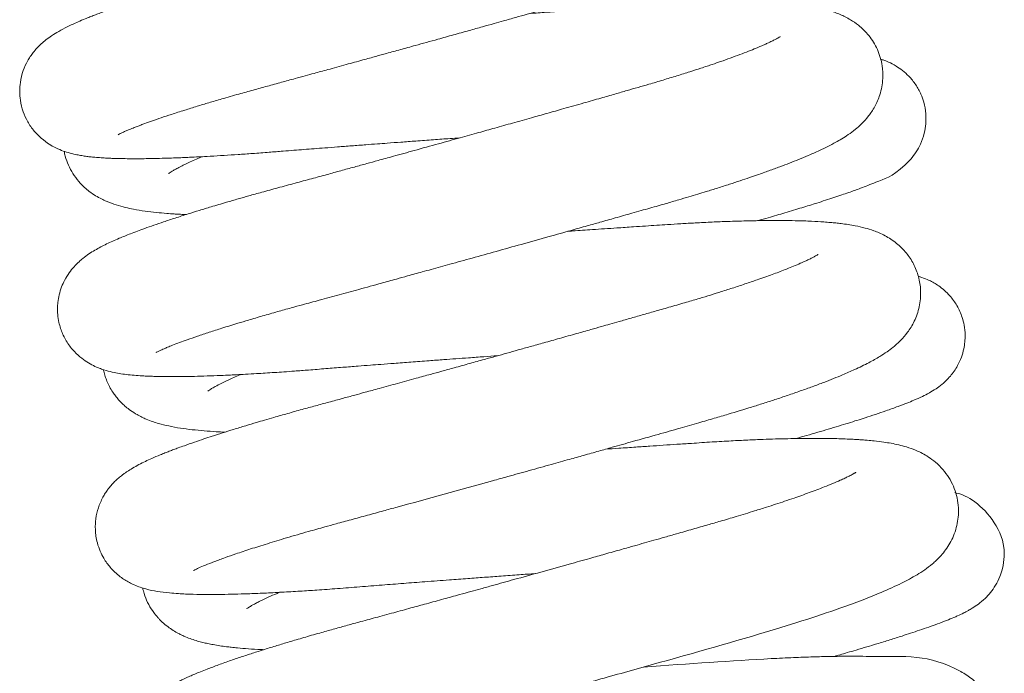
# Model space of a CAD drawing. Header units: inches. Extents: x 53216 to 117387, y -66787 to -22834.
# Tile 203 of 256: x 60811.71 to 60814.59, y -30106.38 to -30104.47. Entities that reach past the tile are written whole.
import ezdxf

# ---------------------------------------------------------------- set-up
doc = ezdxf.new("R2010")
doc.units = ezdxf.units.IN
doc.header["$MEASUREMENT"] = 0
doc.layers.get('0').update_dxf_attribs({"lineweight": 0})

msp = doc.modelspace()

# ---------------------------------------------------------------- linework, layer by layer
at = {"color": 7, "linetype": 'Continuous'}
for points, knots in [([(60811.9966, -30104.8043), (60811.9967, -30104.8043), (60811.9978, -30104.8036), (60812.0023, -30104.8012), (60812.0087, -30104.7982), (60812.0161, -30104.7948), (60812.026, -30104.7905), (60812.0388, -30104.7852), (60812.0518, -30104.7801), (60812.0633, -30104.7757), (60812.0778, -30104.7704), (60812.0971, -30104.7635), (60812.123, -30104.7545), (60812.1541, -30104.7441), (60812.1894, -30104.7329), (60812.2262, -30104.7214), (60812.2624, -30104.7105), (60812.3029, -30104.6986), (60812.3463, -30104.6861), (60812.3911, -30104.6736), (60812.4328, -30104.6622), (60812.4736, -30104.6511), (60812.5108, -30104.641), (60812.5426, -30104.6323), (60812.5745, -30104.6236), (60812.6142, -30104.6127), (60812.6617, -30104.5996), (60812.7089, -30104.5866), (60812.7483, -30104.5758), (60812.7849, -30104.5656), (60812.8232, -30104.555), (60812.8621, -30104.5442), (60812.8986, -30104.5341), (60812.9358, -30104.5238), (60812.9773, -30104.5122), (60813.0209, -30104.5001), (60813.0605, -30104.489), (60813.094, -30104.4796), (60813.1264, -30104.4705), (60813.1586, -30104.4615), (60813.1925, -30104.452), (60813.2299, -30104.4414), (60813.2759, -30104.4285), (60813.3289, -30104.4135), (60813.3821, -30104.3984), (60813.4254, -30104.3862), (60813.4599, -30104.3763), (60813.4864, -30104.3688), (60813.51, -30104.3619), (60813.5326, -30104.3553), (60813.5592, -30104.3475), (60813.5895, -30104.3383), (60813.6185, -30104.3294), (60813.6411, -30104.3223), (60813.6594, -30104.3165), (60813.6781, -30104.3105), (60813.7001, -30104.3033), (60813.7246, -30104.2952), (60813.7497, -30104.2866), (60813.7737, -30104.2783), (60813.7968, -30104.27), (60813.8186, -30104.262), (60813.8378, -30104.2547), (60813.8566, -30104.2475), (60813.8777, -30104.2391), (60813.8987, -30104.2303), (60813.9157, -30104.223), (60813.9284, -30104.2172), (60813.9419, -30104.211), (60813.9571, -30104.2037), (60813.9732, -30104.1955), (60813.993, -30104.1847), (60814.0146, -30104.1717), (60814.0397, -30104.1538), (60814.0622, -30104.1343), (60814.0852, -30104.1077), (60814.1038, -30104.078), (60814.1181, -30104.0399), (60814.1237, -30103.9997), (60814.1205, -30103.9571), (60814.107, -30103.9151), (60814.0799, -30103.8719), (60814.0434, -30103.839), (60814.0058, -30103.8184), (60813.9736, -30103.8064), (60813.9433, -30103.7986), (60813.9081, -30103.7921), (60813.8683, -30103.7873), (60813.8177, -30103.7835), (60813.765, -30103.7815), (60813.7106, -30103.7808), (60813.6624, -30103.7811), (60813.615, -30103.7819), (60813.5654, -30103.7834), (60813.5214, -30103.7852), (60813.4868, -30103.7868), (60813.4614, -30103.7881), (60813.431, -30103.7898), (60813.3942, -30103.792), (60813.3519, -30103.7948), (60813.3095, -30103.7976), (60813.2714, -30103.8002), (60813.2342, -30103.8027), (60813.1854, -30103.806), (60813.1354, -30103.8095), (60813.1, -30103.812), (60813.0907, -30103.8126)], [0.893769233, 0.893769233, 0.893769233, 0.893769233, 0.893835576, 0.893912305, 0.893973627, 0.894020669, 0.894088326, 0.894174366, 0.89423466, 0.894283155, 0.894331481, 0.894419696, 0.894510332, 0.894610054, 0.894726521, 0.894828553, 0.894919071, 0.895014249, 0.895134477, 0.895230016, 0.895320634, 0.895409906, 0.89549171, 0.895552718, 0.895605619, 0.895684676, 0.895790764, 0.895884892, 0.895958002, 0.896016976, 0.896093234, 0.896174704, 0.896236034, 0.896298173, 0.896382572, 0.896468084, 0.896542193, 0.896604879, 0.896656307, 0.89672528, 0.896787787, 0.896849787, 0.896940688, 0.897055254, 0.897162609, 0.89726131, 0.897322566, 0.897379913, 0.897430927, 0.897475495, 0.897528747, 0.897608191, 0.897682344, 0.897732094, 0.897770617, 0.897816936, 0.897871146, 0.897938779, 0.898009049, 0.898074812, 0.89814018, 0.898210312, 0.898271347, 0.898320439, 0.898396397, 0.898485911, 0.898542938, 0.898588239, 0.898634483, 0.898705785, 0.898775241, 0.898846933, 0.898974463, 0.899082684, 0.899205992, 0.899291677, 0.899384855, 0.899476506, 0.899563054, 0.899642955, 0.899740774, 0.899835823, 0.89997059, 0.900089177, 0.900211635, 0.900342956, 0.900460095, 0.900646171, 0.900805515, 0.901000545, 0.901146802, 0.90127524, 0.901387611, 0.901506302, 0.901633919, 0.901689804, 0.901735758, 0.901799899, 0.901885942, 0.901967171, 0.902060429, 0.902141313, 0.902191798, 0.90227706, 0.902421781, 0.902473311, 0.902473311, 0.902473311, 0.902473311]), ([(60813.8226, -30103.8802), (60813.8226, -30103.8802), (60813.8223, -30103.8804), (60813.8201, -30103.8818), (60813.814, -30103.8854), (60813.803, -30103.8912), (60813.7895, -30103.8977), (60813.7746, -30103.9045), (60813.7581, -30103.9116), (60813.7401, -30103.919), (60813.7194, -30103.9271), (60813.6968, -30103.9357), (60813.6703, -30103.9454), (60813.6411, -30103.9556), (60813.6094, -30103.9664), (60813.5789, -30103.9764), (60813.5493, -30103.9859), (60813.5162, -30103.9963), (60813.4817, -30104.0068), (60813.45, -30104.0162), (60813.4253, -30104.0235), (60813.3995, -30104.0309), (60813.367, -30104.0403), (60813.3247, -30104.0524), (60813.2718, -30104.0675), (60813.2168, -30104.0831), (60813.1699, -30104.0964), (60813.1361, -30104.1059), (60813.1099, -30104.1133), (60813.0842, -30104.1206), (60813.055, -30104.1288), (60813.0204, -30104.1385), (60812.9784, -30104.1503), (60812.9295, -30104.164), (60812.8816, -30104.1774), (60812.8405, -30104.1888), (60812.8044, -30104.1988), (60812.7684, -30104.2088), (60812.7325, -30104.2188), (60812.6991, -30104.228), (60812.665, -30104.2374), (60812.6216, -30104.2493), (60812.5726, -30104.2628), (60812.5259, -30104.2756), (60812.4884, -30104.2858), (60812.4547, -30104.295), (60812.4186, -30104.3048), (60812.3809, -30104.315), (60812.3439, -30104.325), (60812.3074, -30104.3351), (60812.2695, -30104.3457), (60812.2338, -30104.3559), (60812.2039, -30104.3645), (60812.179, -30104.3719), (60812.1537, -30104.3794), (60812.1246, -30104.3882), (60812.0891, -30104.3992), (60812.0539, -30104.4105), (60812.0227, -30104.4208), (60811.997, -30104.4295), (60811.9759, -30104.4369), (60811.9574, -30104.4436), (60811.9418, -30104.4493), (60811.9275, -30104.4547), (60811.9139, -30104.4601), (60811.898, -30104.4664), (60811.8809, -30104.4736), (60811.8634, -30104.4814), (60811.845, -30104.4902), (60811.824, -30104.5012), (60811.8046, -30104.513), (60811.783, -30104.5283), (60811.7646, -30104.5447), (60811.7496, -30104.5622), (60811.7396, -30104.576), (60811.7297, -30104.5923), (60811.7184, -30104.6168), (60811.7107, -30104.6475), (60811.7085, -30104.677), (60811.7106, -30104.7061), (60811.7181, -30104.7366), (60811.7297, -30104.7621), (60811.7414, -30104.7806), (60811.7531, -30104.7957), (60811.768, -30104.8114), (60811.7895, -30104.8285), (60811.8109, -30104.841), (60811.832, -30104.8504), (60811.8526, -30104.8572), (60811.8707, -30104.8616), (60811.887, -30104.8648), (60811.9014, -30104.867), (60811.9152, -30104.8687), (60811.9301, -30104.8702), (60811.945, -30104.8714), (60811.9588, -30104.8722), (60811.9703, -30104.8728), (60811.9824, -30104.8733), (60811.998, -30104.8738), (60812.0173, -30104.8741), (60812.0392, -30104.8743), (60812.0614, -30104.8743), (60812.0851, -30104.874), (60812.1114, -30104.8735), (60812.1385, -30104.8727), (60812.1636, -30104.8719), (60812.1853, -30104.871), (60812.2076, -30104.87), (60812.2344, -30104.8687), (60812.2679, -30104.867), (60812.3063, -30104.8647), (60812.3476, -30104.862), (60812.3914, -30104.859), (60812.4354, -30104.8556), (60812.4758, -30104.8524), (60812.5098, -30104.8497), (60812.5402, -30104.8473), (60812.5703, -30104.845), (60812.6031, -30104.8425), (60812.6394, -30104.8397), (60812.6797, -30104.8366), (60812.7185, -30104.8337), (60812.7533, -30104.831), (60812.7873, -30104.8285), (60812.8247, -30104.8257), (60812.8698, -30104.8224), (60812.9178, -30104.8189), (60812.9608, -30104.8157), (60812.9865, -30104.8139), (60812.9961, -30104.8132)], [0.101101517, 0.101101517, 0.101101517, 0.101101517, 0.10113266, 0.10119008, 0.101282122, 0.101363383, 0.101467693, 0.101538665, 0.101602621, 0.101703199, 0.101762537, 0.101851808, 0.101936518, 0.10202507, 0.10212069, 0.102210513, 0.102272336, 0.102350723, 0.102459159, 0.102520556, 0.102570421, 0.102626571, 0.102692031, 0.102781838, 0.102894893, 0.103019, 0.103114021, 0.103171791, 0.103216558, 0.10326597, 0.103320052, 0.103384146, 0.103463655, 0.103558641, 0.10365993, 0.103733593, 0.103789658, 0.103863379, 0.103936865, 0.10399297, 0.104053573, 0.104131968, 0.104242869, 0.104338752, 0.104408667, 0.104468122, 0.104544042, 0.104631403, 0.104705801, 0.104781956, 0.104870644, 0.104961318, 0.105030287, 0.105084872, 0.105143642, 0.105220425, 0.105311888, 0.105428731, 0.105522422, 0.105596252, 0.105672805, 0.105734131, 0.105791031, 0.105843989, 0.105896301, 0.105953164, 0.106040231, 0.106117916, 0.106192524, 0.106313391, 0.106418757, 0.106496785, 0.106609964, 0.106652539, 0.106686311, 0.106722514, 0.106790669, 0.106863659, 0.106915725, 0.106968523, 0.107036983, 0.107101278, 0.107136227, 0.107171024, 0.107220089, 0.10728889, 0.107346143, 0.107420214, 0.107493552, 0.107581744, 0.107643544, 0.107709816, 0.107768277, 0.107830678, 0.107905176, 0.107957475, 0.10799828, 0.108041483, 0.108096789, 0.108173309, 0.108247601, 0.10831843, 0.108389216, 0.108466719, 0.108552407, 0.108618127, 0.108671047, 0.108724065, 0.108789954, 0.108872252, 0.108967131, 0.109058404, 0.109151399, 0.109254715, 0.109338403, 0.109402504, 0.109461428, 0.109520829, 0.109580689, 0.109653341, 0.109730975, 0.109810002, 0.109871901, 0.109925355, 0.10999859, 0.110078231, 0.110172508, 0.110260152, 0.110312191, 0.110312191, 0.110312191, 0.110312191]), ([(60812.1084, -30105.4401), (60812.1079, -30105.4406), (60812.1074, -30105.4413), (60812.1118, -30105.4386), (60812.1193, -30105.4351), (60812.1297, -30105.4304), (60812.142, -30105.4251), (60812.1561, -30105.4195), (60812.1761, -30105.4118), (60812.1999, -30105.4031), (60812.2288, -30105.393), (60812.2626, -30105.3818), (60812.302, -30105.3691), (60812.3406, -30105.3572), (60812.3806, -30105.3452), (60812.4192, -30105.3339), (60812.4609, -30105.3219), (60812.5001, -30105.311), (60812.5407, -30105.2999), (60812.5872, -30105.2873), (60812.6422, -30105.2722), (60812.703, -30105.2556), (60812.7591, -30105.2402), (60812.8068, -30105.2271), (60812.8392, -30105.2181), (60812.8644, -30105.2111), (60812.8876, -30105.2047), (60812.9216, -30105.1953), (60812.9703, -30105.1818), (60813.0337, -30105.1642), (60813.1035, -30105.1448), (60813.1786, -30105.1238), (60813.2519, -30105.1033), (60813.3161, -30105.0852), (60813.3656, -30105.0713), (60813.4085, -30105.0592), (60813.4522, -30105.0468), (60813.5011, -30105.033), (60813.5508, -30105.0189), (60813.5962, -30105.006), (60813.634, -30104.995), (60813.6647, -30104.9859), (60813.6915, -30104.9778), (60813.7196, -30104.9693), (60813.7507, -30104.9596), (60813.7838, -30104.9491), (60813.8149, -30104.9389), (60813.8421, -30104.9298), (60813.8703, -30104.9201), (60813.9002, -30104.9095), (60813.9314, -30104.8981), (60813.9604, -30104.8871), (60813.988, -30104.8761), (60814.0174, -30104.8639), (60814.0458, -30104.8512), (60814.0722, -30104.8384), (60814.0937, -30104.8271), (60814.1134, -30104.8158), (60814.1323, -30104.8036), (60814.1515, -30104.7896), (60814.1713, -30104.7722), (60814.1908, -30104.751), (60814.2099, -30104.7228), (60814.2263, -30104.6859), (60814.2342, -30104.6445), (60814.2319, -30104.598), (60814.2187, -30104.5538), (60814.1933, -30104.5131), (60814.1642, -30104.4849), (60814.1354, -30104.4653), (60814.1057, -30104.4509), (60814.0771, -30104.4414), (60814.0488, -30104.4345), (60814.0207, -30104.4295), (60813.9887, -30104.4254), (60813.9573, -30104.4225), (60813.9229, -30104.4203), (60813.885, -30104.4188), (60813.8408, -30104.4179), (60813.7985, -30104.4178), (60813.7494, -30104.4183), (60813.6872, -30104.4198), (60813.6128, -30104.4228), (60813.5336, -30104.427), (60813.4477, -30104.4327), (60813.3511, -30104.4392), (60813.2661, -30104.445), (60813.2171, -30104.4484), (60813.2014, -30104.4495)], [0.88095155, 0.88095155, 0.88095155, 0.88095155, 0.880987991, 0.881062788, 0.881144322, 0.881231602, 0.88129494, 0.881374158, 0.881468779, 0.88156075, 0.881668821, 0.881784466, 0.881896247, 0.882025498, 0.882107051, 0.88221026, 0.882314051, 0.882404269, 0.882478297, 0.882582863, 0.882703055, 0.882820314, 0.882950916, 0.883034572, 0.883097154, 0.883137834, 0.883178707, 0.883228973, 0.883330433, 0.883453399, 0.883584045, 0.883720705, 0.88387382, 0.883997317, 0.884087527, 0.884160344, 0.884248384, 0.884347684, 0.884455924, 0.884555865, 0.884636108, 0.884702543, 0.884761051, 0.884818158, 0.884897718, 0.884983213, 0.885062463, 0.885134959, 0.885198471, 0.885293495, 0.88539041, 0.885480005, 0.885569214, 0.885669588, 0.885795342, 0.885899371, 0.886001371, 0.886082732, 0.886173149, 0.886271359, 0.886356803, 0.88644892, 0.886534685, 0.886622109, 0.886728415, 0.886805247, 0.886908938, 0.887012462, 0.887113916, 0.887190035, 0.887297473, 0.887424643, 0.887526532, 0.88764709, 0.887770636, 0.887904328, 0.887989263, 0.888129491, 0.888265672, 0.888382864, 0.888479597, 0.888651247, 0.888842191, 0.888989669, 0.889163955, 0.889373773, 0.889559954, 0.889646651, 0.889646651, 0.889646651, 0.889646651]), ([(60813.9331, -30104.5172), (60813.9331, -30104.5172), (60813.9326, -30104.5175), (60813.9301, -30104.5191), (60813.9252, -30104.522), (60813.9179, -30104.5258), (60813.9083, -30104.5307), (60813.8972, -30104.536), (60813.8862, -30104.5409), (60813.8752, -30104.5457), (60813.8605, -30104.5519), (60813.8401, -30104.5601), (60813.8149, -30104.5698), (60813.7877, -30104.5798), (60813.7606, -30104.5895), (60813.7375, -30104.5974), (60813.7182, -30104.6039), (60813.6967, -30104.611), (60813.6673, -30104.6205), (60813.6307, -30104.632), (60813.5907, -30104.6442), (60813.5527, -30104.6555), (60813.5174, -30104.6658), (60813.4844, -30104.6752), (60813.4482, -30104.6856), (60813.406, -30104.6977), (60813.3561, -30104.7119), (60813.3035, -30104.7268), (60813.2523, -30104.7413), (60813.2025, -30104.7553), (60813.1515, -30104.7697), (60813.1, -30104.7841), (60813.049, -30104.7984), (60812.9941, -30104.8137), (60812.9312, -30104.8313), (60812.8658, -30104.8494), (60812.8069, -30104.8657), (60812.7607, -30104.8784), (60812.7227, -30104.8889), (60812.6864, -30104.8988), (60812.6476, -30104.9095), (60812.6057, -30104.9209), (60812.561, -30104.9331), (60812.5128, -30104.9462), (60812.4644, -30104.9593), (60812.4193, -30104.9716), (60812.381, -30104.9823), (60812.3463, -30104.9922), (60812.3093, -30105.0029), (60812.2714, -30105.0142), (60812.2343, -30105.0254), (60812.1989, -30105.0364), (60812.1642, -30105.0475), (60812.1211, -30105.0617), (60812.076, -30105.0774), (60812.0343, -30105.0929), (60811.9968, -30105.1081), (60811.9629, -30105.1232), (60811.9289, -30105.141), (60811.903, -30105.1577), (60811.8817, -30105.1759), (60811.8682, -30105.1893), (60811.8537, -30105.2072), (60811.8411, -30105.2274), (60811.831, -30105.2496), (60811.8243, -30105.2714), (60811.8206, -30105.2923), (60811.8194, -30105.3114), (60811.8201, -30105.3312), (60811.8231, -30105.3513), (60811.8283, -30105.3701), (60811.8347, -30105.387), (60811.8455, -30105.4085), (60811.8624, -30105.4323), (60811.8844, -30105.4536), (60811.9055, -30105.4689), (60811.9247, -30105.4795), (60811.9412, -30105.4866), (60811.9601, -30105.4932), (60811.9787, -30105.4981), (60812.0008, -30105.5023), (60812.0213, -30105.5052), (60812.0436, -30105.5075), (60812.0647, -30105.5089), (60812.0841, -30105.5099), (60812.1046, -30105.5106), (60812.1297, -30105.5111), (60812.1591, -30105.5113), (60812.1891, -30105.511), (60812.2213, -30105.5105), (60812.2572, -30105.5094), (60812.2926, -30105.5081), (60812.3216, -30105.5068), (60812.3459, -30105.5056), (60812.371, -30105.5043), (60812.3991, -30105.5027), (60812.4273, -30105.501), (60812.4538, -30105.4992), (60812.4823, -30105.4973), (60812.5156, -30105.4949), (60812.5565, -30105.4918), (60812.6034, -30105.488), (60812.6517, -30105.4842), (60812.6953, -30105.4808), (60812.7324, -30105.4779), (60812.7675, -30105.4753), (60812.8068, -30105.4723), (60812.8538, -30105.4687), (60812.9026, -30105.4651), (60812.9466, -30105.4618), (60812.9852, -30105.459), (60813.0242, -30105.4561), (60813.0649, -30105.4531), (60813.0932, -30105.4511), (60813.1066, -30105.4501)], [0.113973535, 0.113973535, 0.113973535, 0.113973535, 0.114014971, 0.114070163, 0.114139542, 0.114200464, 0.114269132, 0.114349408, 0.114400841, 0.114444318, 0.114509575, 0.114598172, 0.114691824, 0.114785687, 0.114873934, 0.114945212, 0.114987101, 0.115038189, 0.115121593, 0.11521873, 0.115314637, 0.115410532, 0.115481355, 0.11555064, 0.115626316, 0.115711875, 0.11581416, 0.115930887, 0.116026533, 0.116114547, 0.116219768, 0.1163185, 0.116407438, 0.116508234, 0.11662725, 0.116761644, 0.116876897, 0.116962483, 0.117026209, 0.117096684, 0.117174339, 0.117255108, 0.117347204, 0.117446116, 0.117554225, 0.117655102, 0.117741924, 0.117812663, 0.117894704, 0.118005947, 0.118094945, 0.118183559, 0.118290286, 0.118393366, 0.118575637, 0.118729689, 0.118867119, 0.119036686, 0.119205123, 0.119375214, 0.119422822, 0.119483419, 0.119540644, 0.119601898, 0.11964793, 0.119699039, 0.119743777, 0.119777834, 0.119814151, 0.119861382, 0.119897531, 0.119930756, 0.119969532, 0.120043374, 0.120110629, 0.120169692, 0.120230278, 0.120286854, 0.120336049, 0.12043734, 0.120523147, 0.12061639, 0.120715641, 0.120815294, 0.12087805, 0.120946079, 0.121047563, 0.121148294, 0.121240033, 0.121330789, 0.121435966, 0.121541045, 0.121615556, 0.121657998, 0.121722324, 0.121798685, 0.121856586, 0.121916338, 0.121977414, 0.122045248, 0.122132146, 0.122236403, 0.12233513, 0.12242269, 0.122492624, 0.122550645, 0.12262421, 0.122716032, 0.122814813, 0.122894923, 0.122958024, 0.123026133, 0.123107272, 0.12317993, 0.12317993, 0.12317993, 0.12317993]), ([(60813.8681, -30105.0552), (60813.8782, -30105.0523), (60813.905, -30105.0446), (60813.9485, -30105.0318), (60813.996, -30105.0175), (60814.0348, -30105.0055), (60814.0655, -30104.9957), (60814.0898, -30104.9878), (60814.1124, -30104.9802), (60814.1327, -30104.9733), (60814.1509, -30104.9669), (60814.1698, -30104.9599), (60814.1906, -30104.9521), (60814.2327, -30104.9339), (60814.2606, -30104.9292), (60814.3153, -30104.8754), (60814.33, -30104.8559), (60814.3444, -30104.8299), (60814.3542, -30104.8023), (60814.3592, -30104.772), (60814.3593, -30104.7411), (60814.3542, -30104.712), (60814.3439, -30104.6833), (60814.3296, -30104.6571), (60814.3106, -30104.6338), (60814.2907, -30104.6159), (60814.2698, -30104.6016), (60814.2512, -30104.5921), (60814.2354, -30104.586), (60814.2276, -30104.5835), (60814.2248, -30104.5826)], [0.889559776, 0.889559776, 0.889559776, 0.889559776, 0.889633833, 0.889759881, 0.889898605, 0.890029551, 0.890110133, 0.89019383, 0.890276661, 0.890354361, 0.890426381, 0.890498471, 0.890600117, 0.890714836, 0.891133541, 0.891189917, 0.891251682, 0.891303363, 0.891371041, 0.891426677, 0.891482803, 0.891548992, 0.891596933, 0.891659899, 0.891724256, 0.891776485, 0.891829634, 0.891893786, 0.891944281, 0.89197419, 0.89197419, 0.89197419, 0.89197419]), ([(60811.8391, -30104.8526), (60811.84, -30104.8573), (60811.8454, -30104.8803), (60811.8593, -30104.9114), (60811.8809, -30104.9404), (60811.8976, -30104.9575), (60811.9144, -30104.9714), (60811.931, -30104.9826), (60811.9476, -30104.9918), (60811.9679, -30105.0012), (60811.991, -30105.0096), (60812.0172, -30105.0167), (60812.0447, -30105.0226), (60812.0748, -30105.0275), (60812.107, -30105.0313), (60812.1359, -30105.0339), (60812.158, -30105.0355), (60812.1762, -30105.0366), (60812.1879, -30105.0371), (60812.1952, -30105.0375), (60812.1957, -30105.0375)], [0.102709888, 0.102709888, 0.102709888, 0.102709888, 0.102740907, 0.102863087, 0.102928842, 0.102987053, 0.103033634, 0.103096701, 0.103156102, 0.103208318, 0.103319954, 0.103424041, 0.103519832, 0.103645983, 0.103767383, 0.103867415, 0.103936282, 0.103978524, 0.104039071, 0.104043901, 0.104043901, 0.104043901, 0.104043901]), ([(60812.1445, -30104.9175), (60812.1445, -30104.9175), (60812.145, -30104.9171), (60812.1481, -30104.9149), (60812.1549, -30104.9107), (60812.163, -30104.906), (60812.1726, -30104.9008), (60812.1823, -30104.8958), (60812.1933, -30104.8905), (60812.2077, -30104.8837), (60812.2248, -30104.876), (60812.2372, -30104.8707), (60812.2432, -30104.8683)], [0.8984997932, 0.8984997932, 0.8984997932, 0.8984997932, 0.8985364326, 0.8986282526, 0.8986898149, 0.8987644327, 0.8988348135, 0.8988825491, 0.8989340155, 0.8990082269, 0.8990870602, 0.8991537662, 0.8991537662, 0.8991537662, 0.8991537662]), ([(60812.2176, -30106.0782), (60812.2176, -30106.0783), (60812.2203, -30106.0766), (60812.2319, -30106.0709), (60812.2514, -30106.0625), (60812.2778, -30106.052), (60812.308, -30106.0409), (60812.3434, -30106.0286), (60812.384, -30106.0151), (60812.4249, -30106.0022), (60812.4606, -30105.9913), (60812.4898, -30105.9825), (60812.5205, -30105.9735), (60812.5504, -30105.9649), (60812.5772, -30105.9573), (60812.6041, -30105.9498), (60812.6373, -30105.9406), (60812.6788, -30105.9293), (60812.725, -30105.9167), (60812.77, -30105.9044), (60812.8878, -30105.8722), (60813.0116, -30105.838), (60813.1422, -30105.8017), (60813.1996, -30105.7858), (60813.2598, -30105.769), (60813.313, -30105.7541), (60813.3593, -30105.7411), (60813.4009, -30105.7294), (60813.4488, -30105.7159), (60813.507, -30105.6995), (60813.5734, -30105.6808), (60813.6379, -30105.6624), (60813.6925, -30105.6469), (60813.7393, -30105.6335), (60813.7913, -30105.6181), (60813.8388, -30105.6036), (60813.8841, -30105.5893), (60813.9192, -30105.5779), (60813.9554, -30105.5658), (60813.9919, -30105.5532), (60814.0273, -30105.5405), (60814.0695, -30105.5247), (60814.1112, -30105.508), (60814.1539, -30105.4894), (60814.1906, -30105.4716), (60814.2211, -30105.4546), (60814.2441, -30105.4397), (60814.2644, -30105.4246), (60814.284, -30105.4072), (60814.306, -30105.3821), (60814.326, -30105.35), (60814.3411, -30105.3078), (60814.3452, -30105.2619), (60814.3385, -30105.2186), (60814.3236, -30105.1811), (60814.3011, -30105.1474), (60814.2719, -30105.119), (60814.2375, -30105.0972), (60814.2077, -30105.0848), (60814.1793, -30105.0761), (60814.155, -30105.0706), (60814.1319, -30105.0667), (60814.1126, -30105.064), (60814.0956, -30105.0621), (60814.0787, -30105.0605), (60814.0559, -30105.0586), (60814.0222, -30105.0567), (60813.9817, -30105.0554), (60813.9392, -30105.0548), (60813.9055, -30105.0548), (60813.8799, -30105.0551), (60813.8647, -30105.0553), (60813.8495, -30105.0556), (60813.8314, -30105.056), (60813.8069, -30105.0567), (60813.7742, -30105.0578), (60813.7337, -30105.0594), (60813.6877, -30105.0617), (60813.6437, -30105.0641), (60813.6061, -30105.0665), (60813.5716, -30105.0688), (60813.5385, -30105.071), (60813.4996, -30105.0736), (60813.448, -30105.0771), (60813.3888, -30105.0811), (60813.3407, -30105.0845), (60813.3165, -30105.0861), (60813.3117, -30105.0865)], [0.868130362, 0.868130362, 0.868130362, 0.868130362, 0.868232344, 0.868357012, 0.868488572, 0.868621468, 0.868756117, 0.868867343, 0.869007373, 0.869150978, 0.86922583, 0.86929873, 0.869379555, 0.869456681, 0.869515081, 0.869568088, 0.869641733, 0.869736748, 0.869837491, 0.869933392, 0.870014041, 0.870547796, 0.870630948, 0.870746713, 0.870868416, 0.870967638, 0.871045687, 0.871130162, 0.871204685, 0.871320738, 0.871468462, 0.871599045, 0.871715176, 0.871812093, 0.87190228, 0.872060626, 0.872143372, 0.872229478, 0.872327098, 0.872429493, 0.872531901, 0.872636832, 0.872822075, 0.872955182, 0.873128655, 0.873277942, 0.873378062, 0.87346027, 0.873566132, 0.873653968, 0.873750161, 0.873852, 0.873953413, 0.874038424, 0.874122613, 0.874205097, 0.87430161, 0.874412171, 0.874534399, 0.874633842, 0.874751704, 0.874836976, 0.874916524, 0.874977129, 0.875033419, 0.875104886, 0.875223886, 0.875372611, 0.875483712, 0.875591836, 0.875650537, 0.875687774, 0.875709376, 0.875759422, 0.875824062, 0.875886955, 0.875991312, 0.876101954, 0.87619043, 0.87627312, 0.876336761, 0.876402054, 0.87647244, 0.876567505, 0.876703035, 0.876810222, 0.876837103, 0.876837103, 0.876837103, 0.876837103]), ([(60814.0437, -30105.154), (60814.0438, -30105.154), (60814.0429, -30105.1546), (60814.0393, -30105.1568), (60814.0332, -30105.1602), (60814.0263, -30105.1639), (60814.0166, -30105.1687), (60814.005, -30105.1741), (60813.9909, -30105.1804), (60813.9727, -30105.1882), (60813.9528, -30105.1962), (60813.9334, -30105.2037), (60813.9141, -30105.211), (60813.8932, -30105.2186), (60813.8669, -30105.2279), (60813.835, -30105.2388), (60813.7985, -30105.2508), (60813.7628, -30105.2622), (60813.7295, -30105.2726), (60813.6955, -30105.2829), (60813.6568, -30105.2944), (60813.6146, -30105.3065), (60813.5725, -30105.3186), (60813.5339, -30105.3296), (60813.4977, -30105.34), (60813.4646, -30105.3494), (60813.4357, -30105.3576), (60813.4082, -30105.3654), (60813.3758, -30105.3745), (60813.3349, -30105.3861), (60813.2891, -30105.399), (60813.2437, -30105.4118), (60813.2033, -30105.4231), (60813.1672, -30105.4332), (60813.134, -30105.4425), (60813.1008, -30105.4518), (60813.0648, -30105.4618), (60813.0241, -30105.4731), (60812.9827, -30105.4846), (60812.9443, -30105.4952), (60812.9072, -30105.5055), (60812.8641, -30105.5173), (60812.814, -30105.5311), (60812.7643, -30105.5447), (60812.7226, -30105.5561), (60812.6871, -30105.5658), (60812.6516, -30105.5755), (60812.6131, -30105.5859), (60812.5735, -30105.5966), (60812.5331, -30105.6077), (60812.4927, -30105.619), (60812.4561, -30105.6294), (60812.4261, -30105.6381), (60812.3984, -30105.6462), (60812.3681, -30105.6553), (60812.3346, -30105.6655), (60812.3021, -30105.6757), (60812.2732, -30105.6849), (60812.2459, -30105.6939), (60812.2183, -30105.7033), (60812.1938, -30105.7119), (60812.1741, -30105.719), (60812.1594, -30105.7245), (60812.1465, -30105.7294), (60812.1333, -30105.7346), (60812.116, -30105.7416), (60812.0964, -30105.7499), (60812.0766, -30105.759), (60812.0574, -30105.7685), (60812.0399, -30105.7781), (60812.0262, -30105.7867), (60812.0163, -30105.7935), (60812.008, -30105.7996), (60811.9982, -30105.8076), (60811.9873, -30105.8175), (60811.9763, -30105.8294), (60811.968, -30105.8394), (60811.9581, -30105.854), (60811.9525, -30105.8636), (60811.9427, -30105.8833), (60811.934, -30105.9098), (60811.9301, -30105.9379), (60811.9302, -30105.9606), (60811.932, -30105.9788), (60811.9363, -30105.9995), (60811.9438, -30106.0211), (60811.9537, -30106.0407), (60811.9638, -30106.0563), (60811.9747, -30106.0702), (60811.9872, -30106.0832), (60812.0024, -30106.0961), (60812.0165, -30106.1058), (60812.0308, -30106.114), (60812.0519, -30106.124), (60812.0805, -30106.1333), (60812.1122, -30106.1397), (60812.143, -30106.1435), (60812.1775, -30106.1461), (60812.2137, -30106.1477), (60812.2562, -30106.1483), (60812.2968, -30106.1481), (60812.3366, -30106.1473), (60812.3782, -30106.146), (60812.4239, -30106.1442), (60812.4751, -30106.1416), (60812.5266, -30106.1386), (60812.5809, -30106.1351), (60812.6388, -30106.1309), (60812.7026, -30106.1258), (60812.7672, -30106.1207), (60812.8309, -30106.1158), (60812.8965, -30106.1108), (60812.9592, -30106.106), (60813.0173, -30106.1017), (60813.0678, -30106.0979), (60813.118, -30106.0943), (60813.1678, -30106.0906), (60813.2013, -30106.0882), (60813.2171, -30106.0871)], [0.126832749, 0.126832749, 0.126832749, 0.126832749, 0.12689299, 0.126968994, 0.127023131, 0.127091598, 0.127161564, 0.127214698, 0.127290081, 0.127381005, 0.127463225, 0.127531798, 0.127597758, 0.127665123, 0.127737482, 0.127841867, 0.127943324, 0.128036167, 0.128115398, 0.128192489, 0.12827848, 0.128381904, 0.128473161, 0.128549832, 0.12862469, 0.128696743, 0.128750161, 0.128797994, 0.128860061, 0.128940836, 0.129036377, 0.129123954, 0.129199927, 0.1292657, 0.129327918, 0.129387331, 0.129452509, 0.129530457, 0.129616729, 0.129686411, 0.129748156, 0.129828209, 0.129933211, 0.130038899, 0.130120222, 0.130182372, 0.130254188, 0.130338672, 0.130423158, 0.130507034, 0.13060256, 0.130694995, 0.130761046, 0.130817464, 0.130897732, 0.13099055, 0.131080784, 0.131164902, 0.131239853, 0.131325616, 0.131425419, 0.131489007, 0.131536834, 0.131586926, 0.131637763, 0.13169425, 0.131801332, 0.131892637, 0.131982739, 0.132078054, 0.132154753, 0.132186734, 0.132220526, 0.132268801, 0.132317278, 0.132361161, 0.132401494, 0.13242702, 0.1324611, 0.132500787, 0.132569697, 0.132636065, 0.132671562, 0.13270543, 0.132745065, 0.132796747, 0.132842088, 0.132877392, 0.132910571, 0.1329536, 0.133000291, 0.133039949, 0.133080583, 0.133126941, 0.133251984, 0.13339326, 0.13355294, 0.133662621, 0.13383074, 0.133973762, 0.134107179, 0.134218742, 0.134327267, 0.134452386, 0.134580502, 0.134706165, 0.134815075, 0.134945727, 0.135081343, 0.135212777, 0.135335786, 0.135454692, 0.135588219, 0.135688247, 0.135776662, 0.135865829, 0.135962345, 0.136048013, 0.136048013, 0.136048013, 0.136048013]), ([(60813.9795, -30105.6921), (60813.9899, -30105.6892), (60814.0224, -30105.6798), (60814.0745, -30105.6645), (60814.1314, -30105.6472), (60814.1764, -30105.633), (60814.2124, -30105.6212), (60814.2451, -30105.6101), (60814.2757, -30105.5992), (60814.3026, -30105.589), (60814.3257, -30105.5796), (60814.3473, -30105.57), (60814.3676, -30105.5598), (60814.3863, -30105.5486), (60814.4064, -30105.5341), (60814.43, -30105.5119), (60814.4501, -30105.4834), (60814.4629, -30105.4554), (60814.4696, -30105.4319), (60814.473, -30105.41), (60814.4739, -30105.3867), (60814.4715, -30105.3626), (60814.464, -30105.3333), (60814.4507, -30105.3034), (60814.4272, -30105.2711), (60814.3981, -30105.2458), (60814.3689, -30105.2295), (60814.35, -30105.2221), (60814.3398, -30105.2189), (60814.3364, -30105.2179)], [0.876726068, 0.876726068, 0.876726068, 0.876726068, 0.876801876, 0.87696752, 0.87713528, 0.877288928, 0.877391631, 0.877505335, 0.877653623, 0.877771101, 0.877873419, 0.878004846, 0.878116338, 0.878213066, 0.878285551, 0.878372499, 0.878453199, 0.87850789, 0.878558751, 0.878598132, 0.878637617, 0.87869377, 0.878737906, 0.878812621, 0.878883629, 0.878975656, 0.879054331, 0.879122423, 0.879159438, 0.879159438, 0.879159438, 0.879159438]), ([(60811.9539, -30105.491), (60811.9542, -30105.4924), (60811.9557, -30105.4993), (60811.9589, -30105.5107), (60811.9643, -30105.5253), (60811.9717, -30105.5412), (60811.98, -30105.5552), (60811.989, -30105.5681), (60811.999, -30105.5801), (60812.0089, -30105.5903), (60812.0202, -30105.6005), (60812.035, -30105.6119), (60812.0507, -30105.6218), (60812.0663, -30105.6299), (60812.0815, -30105.6368), (60812.0977, -30105.6429), (60812.1195, -30105.6497), (60812.1462, -30105.6562), (60812.1782, -30105.662), (60812.2125, -30105.6665), (60812.2474, -30105.6698), (60812.2795, -30105.6721), (60812.3003, -30105.6731), (60812.309, -30105.6735)], [0.115585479, 0.115585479, 0.115585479, 0.115585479, 0.115594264, 0.115629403, 0.115661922, 0.115701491, 0.115743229, 0.115774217, 0.115807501, 0.115845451, 0.115879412, 0.115925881, 0.115992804, 0.11604286, 0.116090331, 0.116161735, 0.116229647, 0.116346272, 0.116481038, 0.116602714, 0.11672389, 0.116835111, 0.11691264, 0.11691264, 0.11691264, 0.11691264]), ([(60812.2588, -30105.5537), (60812.2588, -30105.5537), (60812.259, -30105.5534), (60812.2611, -30105.552), (60812.2676, -30105.5477), (60812.2782, -30105.5416), (60812.2942, -30105.533), (60812.3192, -30105.5209), (60812.3412, -30105.5112), (60812.3546, -30105.5055), (60812.3557, -30105.5051)], [0.8856385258, 0.8856385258, 0.8856385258, 0.8856385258, 0.8856538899, 0.8857436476, 0.8858230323, 0.8859019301, 0.886014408, 0.8861358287, 0.8862780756, 0.8862895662, 0.8862895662, 0.8862895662, 0.8862895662]), ([(60812.333, -30106.7103), (60812.331, -30106.7125), (60812.329, -30106.7153), (60812.3386, -30106.7096), (60812.3509, -30106.7042), (60812.3676, -30106.6971), (60812.3867, -30106.6896), (60812.4058, -30106.6825), (60812.4236, -30106.6761), (60812.443, -30106.6693), (60812.4649, -30106.6619), (60812.4893, -30106.6538), (60812.5122, -30106.6465), (60812.5313, -30106.6405), (60812.5477, -30106.6354), (60812.5695, -30106.6287), (60812.6005, -30106.6194), (60812.6391, -30106.6081), (60812.68, -30106.5964), (60812.7222, -30106.5846), (60812.7696, -30106.5716), (60812.8181, -30106.5584), (60812.8667, -30106.5452), (60812.9132, -30106.5324), (60812.9606, -30106.5194), (60813.01, -30106.5058), (60813.0688, -30106.4896), (60813.1385, -30106.4704), (60813.2139, -30106.4495), (60813.2863, -30106.4293), (60813.3564, -30106.4098), (60813.4299, -30106.3892), (60813.6097, -30106.3387), (60813.8593, -30106.2697), (60814.0654, -30106.2041), (60814.173, -30106.1645), (60814.2334, -30106.1402), (60814.2863, -30106.1163), (60814.3339, -30106.0907), (60814.3695, -30106.0669), (60814.4013, -30106.0374), (60814.4265, -30106.0059), (60814.4477, -30105.961), (60814.4567, -30105.9074), (60814.4506, -30105.8606), (60814.4367, -30105.8245), (60814.422, -30105.7991), (60814.4033, -30105.7759), (60814.3823, -30105.7569), (60814.3622, -30105.7431), (60814.3447, -30105.7334), (60814.3241, -30105.7241), (60814.303, -30105.7168), (60814.2794, -30105.7106), (60814.2575, -30105.7061), (60814.2339, -30105.7023), (60814.2107, -30105.6994), (60814.1894, -30105.6974), (60814.1732, -30105.6961), (60814.1596, -30105.6952), (60814.1452, -30105.6944), (60814.127, -30105.6935), (60814.0973, -30105.6924), (60814.0634, -30105.6918), (60814.0244, -30105.6917), (60813.9907, -30105.692), (60813.9555, -30105.6926), (60813.9197, -30105.6935), (60813.8807, -30105.6948), (60813.8375, -30105.6966), (60813.7878, -30105.6991), (60813.733, -30105.7023), (60813.6798, -30105.7059), (60813.632, -30105.709), (60813.5914, -30105.7118), (60813.5514, -30105.7145), (60813.508, -30105.7175), (60813.4649, -30105.7205), (60813.4351, -30105.7225), (60813.4222, -30105.7234)], [0.855288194, 0.855288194, 0.855288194, 0.855288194, 0.855364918, 0.855467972, 0.855556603, 0.855667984, 0.855762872, 0.855841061, 0.855916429, 0.855975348, 0.856054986, 0.856140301, 0.856210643, 0.856263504, 0.856306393, 0.85634905, 0.856441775, 0.856550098, 0.856637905, 0.856734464, 0.856839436, 0.856950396, 0.857043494, 0.85714088, 0.857232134, 0.857325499, 0.857429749, 0.857571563, 0.85772173, 0.857853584, 0.857976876, 0.858113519, 0.858266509, 0.858995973, 0.859584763, 0.859781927, 0.85997228, 0.860203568, 0.860409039, 0.860621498, 0.860723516, 0.860842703, 0.860958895, 0.861066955, 0.861186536, 0.861247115, 0.861309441, 0.861375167, 0.86144857, 0.861514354, 0.861574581, 0.861628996, 0.861730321, 0.861824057, 0.861914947, 0.862001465, 0.862110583, 0.862185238, 0.862238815, 0.862282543, 0.862328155, 0.862384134, 0.862460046, 0.862604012, 0.862690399, 0.862782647, 0.862872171, 0.862958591, 0.863044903, 0.863147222, 0.863253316, 0.863371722, 0.863495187, 0.863579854, 0.863658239, 0.863734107, 0.863811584, 0.863905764, 0.863977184, 0.863977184, 0.863977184, 0.863977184]), ([(60814.1543, -30105.791), (60814.1543, -30105.791), (60814.154, -30105.7912), (60814.1531, -30105.7918), (60814.1509, -30105.7931), (60814.1485, -30105.7945), (60814.146, -30105.7959), (60814.1424, -30105.7979), (60814.1376, -30105.8004), (60814.1309, -30105.8038), (60814.1215, -30105.8083), (60814.1066, -30105.8151), (60814.0868, -30105.8237), (60814.0636, -30105.833), (60814.0406, -30105.8419), (60814.0184, -30105.8502), (60813.9961, -30105.8582), (60813.9721, -30105.8666), (60813.9467, -30105.8753), (60813.9198, -30105.8842), (60813.8907, -30105.8936), (60813.8527, -30105.9056), (60813.8079, -30105.9193), (60813.7617, -30105.9329), (60813.7194, -30105.9451), (60813.6767, -30105.9573), (60813.6347, -30105.9693), (60813.5967, -30105.9802), (60813.5651, -30105.9892), (60813.5356, -30105.9975), (60813.5039, -30106.0065), (60813.4654, -30106.0174), (60813.4219, -30106.0297), (60813.3711, -30106.044), (60813.3087, -30106.0615), (60813.2345, -30106.0822), (60813.1596, -30106.1031), (60813.1012, -30106.1193), (60813.0594, -30106.1309), (60813.027, -30106.1398), (60812.9908, -30106.1498), (60812.9473, -30106.1618), (60812.9, -30106.1748), (60812.8511, -30106.1881), (60812.8011, -30106.2018), (60812.7503, -30106.2156), (60812.7037, -30106.2282), (60812.6626, -30106.2394), (60812.6243, -30106.25), (60812.5831, -30106.2616), (60812.5399, -30106.274), (60812.4984, -30106.2863), (60812.4602, -30106.2978), (60812.4245, -30106.3089), (60812.3897, -30106.3199), (60812.3554, -30106.3312), (60812.3206, -30106.3431), (60812.2857, -30106.3555), (60812.2564, -30106.3665), (60812.234, -30106.3755), (60812.2176, -30106.3823), (60812.2026, -30106.3888), (60812.1893, -30106.3949), (60812.1754, -30106.4017), (60812.1615, -30106.4089), (60812.1473, -30106.417), (60812.1338, -30106.4255), (60812.1205, -30106.4349), (60812.108, -30106.4451), (60812.0942, -30106.4581), (60812.0813, -30106.4726), (60812.0675, -30106.492), (60812.0561, -30106.5137), (60812.0479, -30106.5361), (60812.0433, -30106.5559), (60812.0409, -30106.5756), (60812.0404, -30106.5973), (60812.0431, -30106.6202), (60812.0491, -30106.6437), (60812.0581, -30106.6668), (60812.0725, -30106.6917), (60812.0917, -30106.7149), (60812.1111, -30106.7317), (60812.1274, -30106.743), (60812.1421, -30106.7513), (60812.1535, -30106.7567), (60812.1681, -30106.7627), (60812.1826, -30106.7673), (60812.1954, -30106.7707), (60812.2074, -30106.7734), (60812.2211, -30106.776), (60812.2362, -30106.7782), (60812.2538, -30106.7803), (60812.2701, -30106.7817), (60812.2851, -30106.7827), (60812.2963, -30106.7833), (60812.3061, -30106.7838), (60812.3174, -30106.7842), (60812.3314, -30106.7846), (60812.3488, -30106.7849), (60812.3771, -30106.7852), (60812.413, -30106.7849), (60812.4571, -30106.784), (60812.4989, -30106.7826), (60812.5345, -30106.7811), (60812.5632, -30106.7797), (60812.5835, -30106.7786), (60812.6024, -30106.7776), (60812.6206, -30106.7765), (60812.6403, -30106.7753), (60812.665, -30106.7738), (60812.6934, -30106.7718), (60812.7214, -30106.7699), (60812.7438, -30106.7682), (60812.7657, -30106.7665), (60812.7909, -30106.7645), (60812.8225, -30106.762), (60812.8567, -30106.7593), (60812.8938, -30106.7564), (60812.9367, -30106.7531), (60812.9847, -30106.7494), (60813.0349, -30106.7456), (60813.0816, -30106.7421), (60813.1227, -30106.739), (60813.1577, -30106.7364), (60813.1866, -30106.7343), (60813.2116, -30106.7324), (60813.2379, -30106.7305), (60813.2711, -30106.7281), (60813.3021, -30106.7258), (60813.3221, -30106.7244), (60813.3276, -30106.724)], [0.139703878, 0.139703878, 0.139703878, 0.139703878, 0.139731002, 0.139774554, 0.139814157, 0.139845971, 0.139870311, 0.139901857, 0.139949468, 0.13998995, 0.140052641, 0.140127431, 0.140233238, 0.140331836, 0.140411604, 0.140488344, 0.140559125, 0.140627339, 0.140707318, 0.140779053, 0.14084973, 0.140937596, 0.14106778, 0.141172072, 0.141253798, 0.141347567, 0.141446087, 0.141516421, 0.141580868, 0.141636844, 0.141693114, 0.141768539, 0.14186212, 0.141945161, 0.14205941, 0.142216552, 0.142363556, 0.142480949, 0.1425458, 0.142600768, 0.142665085, 0.142753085, 0.142851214, 0.142941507, 0.143042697, 0.143152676, 0.14325468, 0.143336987, 0.1434187, 0.143508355, 0.143618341, 0.14372402, 0.143815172, 0.143911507, 0.144012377, 0.144110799, 0.144219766, 0.144345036, 0.144471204, 0.144550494, 0.144619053, 0.144683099, 0.144752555, 0.144805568, 0.144888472, 0.144956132, 0.145020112, 0.145087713, 0.145142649, 0.145193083, 0.145249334, 0.145308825, 0.145365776, 0.145412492, 0.145458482, 0.145491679, 0.145532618, 0.145587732, 0.145628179, 0.145677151, 0.145735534, 0.145803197, 0.145867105, 0.145907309, 0.145950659, 0.145985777, 0.146039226, 0.146098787, 0.14614705, 0.146196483, 0.14625166, 0.146329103, 0.146397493, 0.146483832, 0.146542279, 0.146580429, 0.146617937, 0.146657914, 0.146709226, 0.146773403, 0.146842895, 0.146996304, 0.147115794, 0.14722791, 0.147339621, 0.147392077, 0.147442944, 0.147488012, 0.147527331, 0.147570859, 0.147624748, 0.14769564, 0.147759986, 0.147806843, 0.14783903, 0.147899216, 0.147964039, 0.148033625, 0.148105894, 0.148185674, 0.148285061, 0.148382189, 0.148470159, 0.148546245, 0.148610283, 0.148662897, 0.148704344, 0.148746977, 0.148806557, 0.14888517, 0.148915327, 0.148915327, 0.148915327, 0.148915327]), ([(60814.0907, -30106.3292), (60814.0964, -30106.3275), (60814.1092, -30106.3238), (60814.1308, -30106.3176), (60814.1572, -30106.3099), (60814.1859, -30106.3014), (60814.2192, -30106.2914), (60814.2538, -30106.2807), (60814.2862, -30106.2705), (60814.3151, -30106.2611), (60814.3414, -30106.2523), (60814.3677, -30106.2433), (60814.3942, -30106.2338), (60814.4185, -30106.2245), (60814.4375, -30106.2167), (60814.4538, -30106.2096), (60814.4678, -30106.203), (60814.4812, -30106.1961), (60814.4969, -30106.1869), (60814.5102, -30106.1782), (60814.5301, -30106.1619), (60814.5476, -30106.1431), (60814.5629, -30106.1214), (60814.5748, -30106.0976), (60814.5841, -30106.0693), (60814.5883, -30106.0403), (60814.5867, -30105.9602), (60814.5096, -30105.8709), (60814.4582, -30105.8534), (60814.4429, -30105.8503)], [0.863876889, 0.863876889, 0.863876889, 0.863876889, 0.863918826, 0.863971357, 0.864038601, 0.864122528, 0.864201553, 0.864314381, 0.864427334, 0.864510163, 0.864604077, 0.864708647, 0.864814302, 0.86493788, 0.865044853, 0.865102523, 0.865201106, 0.865274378, 0.865328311, 0.865413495, 0.865486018, 0.865540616, 0.86559847, 0.865655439, 0.865704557, 0.865774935, 0.865825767, 0.866167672, 0.86633886, 0.86633886, 0.86633886, 0.86633886]), ([(60812.0687, -30106.129), (60812.0699, -30106.1345), (60812.0737, -30106.1491), (60812.0826, -30106.1716), (60812.0956, -30106.1935), (60812.1042, -30106.2051), (60812.1116, -30106.214), (60812.1194, -30106.2226), (60812.1285, -30106.2314), (60812.1422, -30106.2429), (60812.1579, -30106.2535), (60812.1718, -30106.2615), (60812.1837, -30106.2674), (60812.1966, -30106.2731), (60812.2118, -30106.2789), (60812.2285, -30106.2841), (60812.2441, -30106.2883), (60812.2592, -30106.2918), (60812.2757, -30106.295), (60812.2938, -30106.2981), (60812.3117, -30106.3006), (60812.3289, -30106.3026), (60812.3501, -30106.3049), (60812.3785, -30106.3072), (60812.4045, -30106.3087), (60812.42, -30106.3095), (60812.4224, -30106.3096)], [0.128463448, 0.128463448, 0.128463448, 0.128463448, 0.128500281, 0.128561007, 0.128622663, 0.128661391, 0.128683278, 0.128700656, 0.128727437, 0.128779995, 0.128835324, 0.128889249, 0.128924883, 0.128963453, 0.129032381, 0.129099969, 0.129160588, 0.129216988, 0.129278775, 0.12935498, 0.12942571, 0.129477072, 0.129539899, 0.129644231, 0.12976047, 0.129782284, 0.129782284, 0.129782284, 0.129782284]), ([(60812.3731, -30106.1897), (60812.3731, -30106.1898), (60812.3744, -30106.1887), (60812.3795, -30106.1853), (60812.3868, -30106.1809), (60812.3956, -30106.176), (60812.4067, -30106.1702), (60812.4194, -30106.1638), (60812.4382, -30106.155), (60812.4545, -30106.1478), (60812.4659, -30106.1429), (60812.4682, -30106.142)], [0.8728133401, 0.8728133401, 0.8728133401, 0.8728133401, 0.8728897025, 0.8729767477, 0.873039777, 0.8731036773, 0.8731730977, 0.8732512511, 0.8733235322, 0.8734302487, 0.8734560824, 0.8734560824, 0.8734560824, 0.8734560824]), ([(60812.4406, -30107.3528), (60812.4403, -30107.3522), (60812.4415, -30107.3502), (60812.4472, -30107.3477), (60812.4525, -30107.3451), (60812.4598, -30107.3419), (60812.4698, -30107.3376), (60812.4832, -30107.3321), (60812.4981, -30107.3263), (60812.5143, -30107.3202), (60812.5321, -30107.3138), (60812.5528, -30107.3065), (60812.5775, -30107.2981), (60812.6063, -30107.2886), (60812.643, -30107.277), (60812.6856, -30107.2639), (60812.7315, -30107.2503), (60812.7756, -30107.2376), (60812.8199, -30107.2251), (60812.8676, -30107.2119), (60812.9162, -30107.1988), (60812.9625, -30107.1861), (60813.0089, -30107.1734), (60813.0602, -30107.1594), (60813.1168, -30107.1438), (60813.1722, -30107.1286), (60813.2283, -30107.113), (60813.2898, -30107.096), (60813.3634, -30107.0756), (60813.4298, -30107.0571), (60813.489, -30107.0406), (60813.5389, -30107.0266), (60813.5914, -30107.0119), (60813.6404, -30106.9981), (60813.6844, -30106.9857), (60813.7241, -30106.9745), (60813.7646, -30106.9631), (60813.8053, -30106.9516), (60813.8496, -30106.939), (60813.9039, -30106.9235), (60813.9617, -30106.907), (60814.017, -30106.8906), (60814.0641, -30106.8761), (60814.1077, -30106.8624), (60814.1487, -30106.849), (60814.1877, -30106.8359), (60814.2242, -30106.8231), (60814.2577, -30106.8109), (60814.2877, -30106.7996), (60814.317, -30106.788), (60814.3485, -30106.7749), (60814.3776, -30106.7619), (60814.4041, -30106.7491), (60814.4265, -30106.7373), (60814.4491, -30106.7242), (60814.4718, -30106.709), (60814.4949, -30106.6907), (60814.5171, -30106.6683), (60814.5394, -30106.638), (60814.5585, -30106.5968), (60814.5657, -30106.5534), (60814.5637, -30106.5171), (60814.558, -30106.4899), (60814.5484, -30106.4641), (60814.5334, -30106.4371), (60814.516, -30106.4151), (60814.4952, -30106.3959), (60814.4776, -30106.3831), (60814.37, -30106.3206), (60814.294, -30106.3312), (60814.1578, -30106.3286), (60814.1186, -30106.3287), (60814.0773, -30106.3292), (60814.027, -30106.3305), (60813.9706, -30106.3325), (60813.8183, -30106.3398), (60813.6658, -30106.3508), (60813.5331, -30106.3603)], [0.842579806, 0.842579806, 0.842579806, 0.842579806, 0.842671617, 0.842730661, 0.842773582, 0.842824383, 0.842895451, 0.84297022, 0.843046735, 0.843113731, 0.843183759, 0.843260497, 0.843344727, 0.843437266, 0.843535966, 0.843670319, 0.843788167, 0.843885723, 0.843992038, 0.844096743, 0.84420382, 0.844303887, 0.844385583, 0.844486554, 0.844610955, 0.844717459, 0.844806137, 0.844931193, 0.845064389, 0.845218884, 0.84530218, 0.845395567, 0.845499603, 0.845598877, 0.845675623, 0.845753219, 0.845830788, 0.845915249, 0.845997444, 0.846100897, 0.846253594, 0.846369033, 0.84647273, 0.846581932, 0.846686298, 0.846784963, 0.846893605, 0.846993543, 0.847084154, 0.847177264, 0.847287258, 0.847419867, 0.84751798, 0.847614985, 0.847723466, 0.847832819, 0.847944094, 0.84804488, 0.848138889, 0.848246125, 0.848359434, 0.848416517, 0.848472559, 0.84853178, 0.848589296, 0.848668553, 0.848729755, 0.848783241, 0.848842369, 0.84981444, 0.849921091, 0.850011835, 0.850130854, 0.850245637, 0.850381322, 0.850525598, 0.851257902, 0.851257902, 0.851257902, 0.851257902])]:
    msp.add_open_spline(points, degree=3, knots=knots, dxfattribs=at)

doc.saveas('drawing.dxf')
